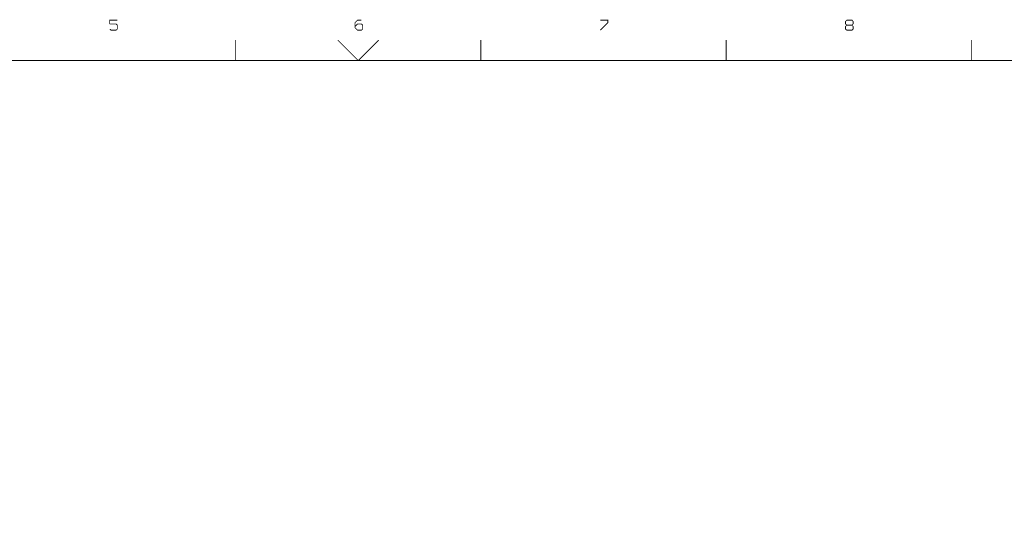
# Model space of a CAD drawing. Extents: x -13980 to 19530, y -9980 to 12032.
# Tile 7 of 8: x -1117 to 10928, y 5729 to 12025. Entities that reach past the tile are written whole.
import ezdxf

# ---------------------------------------------------------------- set-up
doc = ezdxf.new("R2010")
doc.units = 0
doc.header["$MEASUREMENT"] = 0
doc.layers.add('1', color=6, linetype='CONTINUOUS')

msp = doc.modelspace()

# ---------------------------------------------------------------- linework, layer by layer
at = {"layer": '1', "const_width": 10}
for points in [[(78, 12020), (-15, 12020), (-15, 11973)], [(-15, 11911), (1, 11896), (63, 11896), (78, 11911), (78, 11958), (63, 11973), (-15, 11973)], [(3063, 12020), (3016, 12020), (2985, 11989), (2985, 11927), (3016, 11896), (3063, 11896), (3078, 11911), (3078, 11958), (3063, 11973), (3016, 11973), (2985, 11942)], [(5985, 11896), (6078, 11989), (6078, 12020), (5985, 12020)], [(9063, 11958), (9001, 11958), (8985, 11942), (8985, 11911), (9001, 11896), (9063, 11896), (9078, 11911), (9078, 11942), (9063, 11958), (9078, 11973), (9078, 12004), (9063, 12020), (9001, 12020), (8985, 12004), (8985, 11973), (9001, 11958)], [(1525, 11775), (1525, 11525)], [(3275, 11775), (3025, 11525), (2775, 11775)], [(4525, 11525), (4525, 11775)], [(7525, 11775), (7525, 11525)], [(10525, 11525), (10525, 11775)], [(-13475, -9475), (-13475, 11525), (19025, 11525)]]:
    msp.add_lwpolyline(points, dxfattribs=at)

doc.saveas('drawing.dxf')
